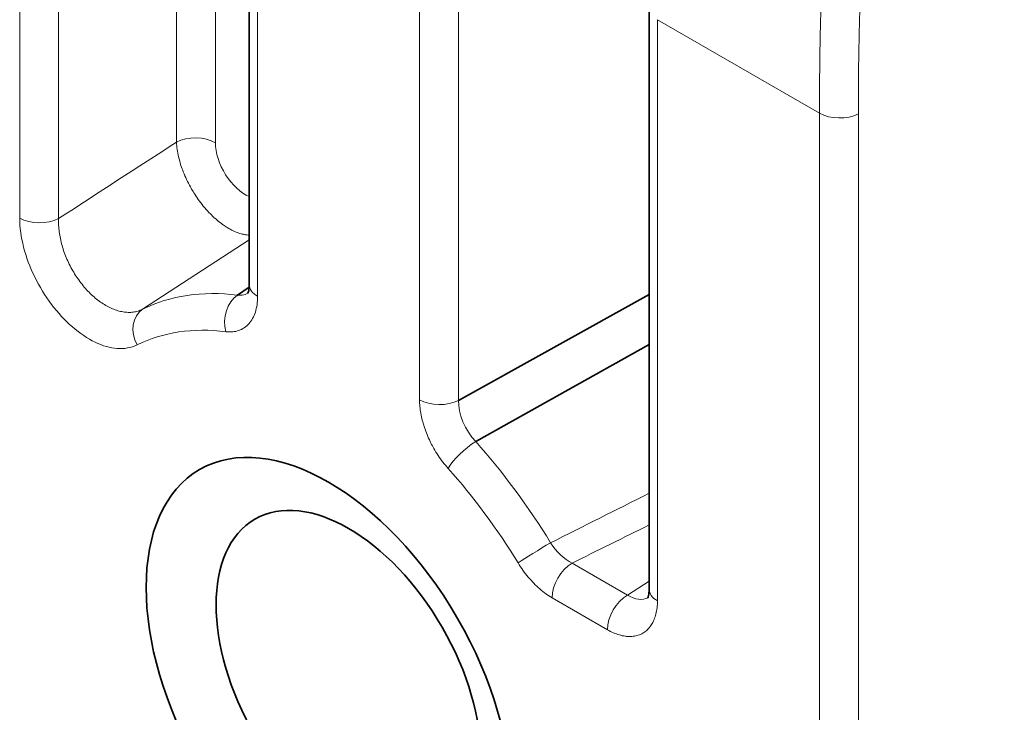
# Model space of a CAD drawing. Header units: millimetres. Extents: x 5 to 415, y 5 to 292.
# Tile 100 of 123: x 331.37 to 338.34, y 247.36 to 252.26. Entities that reach past the tile are written whole.
import ezdxf

# ---------------------------------------------------------------- set-up
doc = ezdxf.new("R2010")
doc.units = ezdxf.units.MM
doc.layers.add('Sichtbar (ISO)', color=7, linetype='Continuous', lineweight=35)
doc.layers.add('Sichtbar schmal (ISO)', color=7, linetype='Continuous', lineweight=18)

msp = doc.modelspace()

# ---------------------------------------------------------------- linework, layer by layer
at = {"layer": 'Sichtbar (ISO)'}
for p, q in [((332.99787604, 250.38260233), (332.99787604, 253.97226249)), ((335.82630317, 248.2285582), (335.82630317, 252.33926932)), ((332.99731792, 250.36607758), (332.91481617, 250.30981306)), ((335.82630317, 250.3144242), (334.47752976, 249.56484498)), ((334.59913413, 249.27333758), (335.82630317, 249.96051139))]:
    msp.add_line(p, q, dxfattribs=at)
msp.add_ellipse((336.38707406, 249.1287195), major_axis=(-0.6625, 1.14748366), ratio=0.5773502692, start_param=0.1462813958, end_param=0.1471724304, dxfattribs=at)
for centre, major_axis in [((333.55864693, 247.49572633), (0.9125, -1.58049636)), ((333.70006829, 247.57737599), (0.6625, -1.14748366))]:
    msp.add_ellipse(centre, major_axis=major_axis, ratio=0.5773502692, dxfattribs=at)
for points, knots in [([(332.98696025, 250.32104478), (332.98696025, 250.32104478), (332.98750256, 250.32179675), (332.98972336, 250.32644087), (332.99178648, 250.33166669), (332.99596398, 250.34976236), (332.99787577, 250.36463092), (332.99787604, 250.38260332)], [0.008594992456, 0.008594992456, 0.008594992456, 0.008594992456, 0.013198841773, 0.013198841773, 0.019863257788, 0.019863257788, 0.028408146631, 0.028408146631, 0.028408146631, 0.028408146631]), ([(335.81535275, 248.1669791), (335.81535275, 248.1669791), (335.81581595, 248.16761875), (335.81789634, 248.1718229), (335.82003643, 248.17703563), (335.82433456, 248.19534392), (335.82630289, 248.21035424), (335.82630317, 248.22855921)], [0.009284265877, 0.009284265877, 0.009284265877, 0.009284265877, 0.013568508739, 0.013568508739, 0.020488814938, 0.020488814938, 0.029149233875, 0.029149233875, 0.029149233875, 0.029149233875])]:
    msp.add_open_spline(points, degree=3, knots=knots, dxfattribs=at)
at = {"layer": 'Sichtbar schmal (ISO)'}
for p, q in [((332.48323352, 251.39149285), (332.4832206, 255.92307767)), ((332.75848812, 251.38733526), (332.75848597, 255.91891228)), ((331.37383341, 250.85460749), (331.37383309, 254.86207416)), ((331.64908089, 254.85791336), (331.64908083, 250.85044614)), ((333.05645423, 250.30095294), (333.05645417, 253.89061276)), ((334.20226038, 253.22908124), (334.20226089, 249.56901915)), ((334.47752976, 249.56484498), (334.47750801, 253.2249202)), ((337.03068735, 251.59608817), (335.88488505, 252.25761743)), ((335.88489066, 248.1469008), (335.88488505, 252.25761743)), ((337.03068735, 239.38619684), (337.03068735, 251.59608817)), ((337.30593514, 251.59192704), (337.30593514, 239.38203571)), ((335.67226458, 248.1880135), (335.28066298, 248.41410481)), ((335.82630317, 248.28678511), (335.67226458, 248.1880135)), ((335.13924103, 248.16916201), (335.53084322, 247.94307517))]:
    msp.add_line(p, q, dxfattribs=at)
for centre, major_axis, ratio, start_param, end_param in [((337.17210902, 251.67773801), (-0.2, 0), 0.5773502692, 0.7853981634, 2.3038346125), ((332.61706678, 251.3056856), (0.2, 0), 0.5773502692, 0.7853982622, 2.3038825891), ((348.99934184, 101.16586883), (-105.67567826, -164.80153742), 0.6067647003, 4.068368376, 4.074141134), ((332.97091266, 251.26616341), (-0.1489707, 0.2607368), 0.580788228, 0.793598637, 2.4916654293), ((331.51525477, 250.93625714), (0.2, 0), 0.5773502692, 3.9269908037, 5.4454269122), ((367.08960777, 53.01230251), (113.67139781, 216.73089033), 0.6565368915, 0.8623494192, 0.8665723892), ((333.19787604, 250.38260233), (-0.2, 0), 0.5773502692, 0, 0.7853949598), ((333.69266687, 247.57310278), (-1.5049665, 2.60667844), 0.5773502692, 5.8719220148, 6.2472864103), ((332.97384229, 250.13246168), (0.02460818, 0.19848032), 0.7484142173, 0.5669168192, 2.0853528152), ((332.34630148, 250.03863524), (-0.08905344, 0.17907955), 0.8159705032, 0.10307474, 1.6215111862), ((333.55864693, 247.49572633), (-1.40510354, 2.43371073), 0.5773502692, 5.8719218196, 6.2472859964), ((334.34368189, 249.65066901), (0.2, 0), 0.5773502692, 3.9269933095, 5.4454292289), ((334.69575266, 249.44662472), (-0.15214304, 0.2567742), 0.609574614, 0.7763469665, 1.9118509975), ((334.5463791, 249.16477683), (-0.14924053, -0.13314377), 0.276476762, 4.1202875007, 5.6387238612), ((333.69266687, 247.57310278), (1.5049665, -2.60667844), 0.5773502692, 1.615501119, 1.916239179), ((333.55864693, 247.49572633), (1.40510354, -2.43371073), 0.5773502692, 1.6154995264, 1.9162392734), ((444.74067018, 307.16116915), (120.03172428, 63.57368695), 0.0124299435, 3.5579013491, 3.5688447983), ((335.04097501, 248.49656315), (0.17056549, 0.10443857), 0.0364886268, 1.0072068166, 2.5256419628), ((335.28062659, 248.65901615), (-0.1644062, 0.25249793), 0.605711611, 1.577990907, 2.3202437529), ((335.28066271, 248.25080563), (-0.1, -0.17320508), 0.5773502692, 3.9269907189, 5.4977513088), ((336.02630317, 248.2285582), (-0.2, 0), 0.5773502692, 0, 0.7854607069), ((335.67226458, 248.02471419), (0.1, 0.17320508), 0.5773502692, 0.785398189, 2.3561293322), ((335.67226706, 248.43295792), (-0.14331688, 0.26417691), 0.5570033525, 2.3693692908, 3.1491583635)]:
    msp.add_ellipse(centre, major_axis=major_axis, ratio=ratio, start_param=start_param, end_param=end_param, dxfattribs=at)
for points, knots in [([(337.03068766, 251.59608835), (337.03070159, 251.78023364), (337.03243067, 251.95177886), (337.03551633, 252.10867044), (337.03875404, 252.27329354), (337.04349443, 252.4217862), (337.04891593, 252.55155712), (337.04919904, 252.5583338), (337.04948392, 252.5650594), (337.04977046, 252.57173476), (337.0568437, 252.73651709), (337.06485436, 252.87063034), (337.07308237, 252.98710389), (337.07698709, 253.04237812), (337.08095703, 253.09368988), (337.08502606, 253.14249309), (337.09159159, 253.22123885), (337.09841807, 253.2934417), (337.10531767, 253.36006499), (337.11206967, 253.4252631), (337.11889235, 253.48511774), (337.12568284, 253.54056927), (337.13243192, 253.59568261), (337.13912805, 253.64643796), (337.14637766, 253.69791422), (337.15387569, 253.75115438), (337.1619485, 253.80516016), (337.17181667, 253.86578164), (337.17869815, 253.90805547), (337.18647134, 253.95353989), (337.1954758, 254.00263418), (337.210245, 254.08315906), (337.22823805, 254.17337802), (337.25197677, 254.2752584), (337.25458652, 254.28645877), (337.25726722, 254.29780041), (337.26002376, 254.30928597), (337.27569846, 254.37459701), (337.29375356, 254.44430483), (337.31473027, 254.51744275), (337.33444781, 254.58619043), (337.35675213, 254.6579717), (337.38212071, 254.73180851), (337.4040031, 254.79549853), (337.42816877, 254.86071736), (337.45484116, 254.92665784), (337.47704276, 254.98154548), (337.50106586, 255.03719185), (337.52665302, 255.09236708), (337.5512972, 255.14550893), (337.57739171, 255.1982079), (337.60440851, 255.24932816), (337.631235, 255.3000883), (337.65896647, 255.34928595), (337.68680533, 255.39590061), (337.71629768, 255.44528392), (337.74590287, 255.49176334), (337.77445745, 255.53437764), (337.77849275, 255.54039984), (337.78250698, 255.54634528), (337.78649667, 255.55221179), (337.81493642, 255.59403009), (337.84219946, 255.63193214), (337.86848555, 255.66701421), (337.90389975, 255.71427889), (337.93753359, 255.75644753), (337.97049653, 255.79598019), (338.00788667, 255.84082241), (338.04442982, 255.88228836), (338.08237262, 255.92339654), (338.08530282, 255.92657119), (338.08824157, 255.92974335), (338.09119001, 255.93291426), (338.12852603, 255.97306747), (338.16722316, 256.0128092), (338.20659905, 256.05150697), (338.25260735, 256.09672293), (338.29953917, 256.1405092), (338.34628922, 256.18219297), (338.36644419, 256.20016375), (338.38656455, 256.21774707), (338.4065655, 256.23490437), (338.43919561, 256.26289528), (338.47148434, 256.28975504), (338.50488824, 256.31677132), (338.55982119, 256.3611998), (338.61777317, 256.40612964), (338.68541735, 256.4559353), (338.71038746, 256.47432051), (338.73667812, 256.49335486), (338.76462799, 256.51320071), (338.80297511, 256.54042914), (338.84445302, 256.56918003), (338.88875267, 256.59903605), (338.95535291, 256.64392168), (339.02833186, 256.69128309), (339.10662716, 256.73998631), (339.17956991, 256.78536), (339.25712426, 256.83190577), (339.33842391, 256.87896404)], [0, 0, 0, 0, 0.0443614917, 0.0443614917, 0.0443614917, 0.0909090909, 0.0909090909, 0.0909090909, 0.0933398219, 0.0933398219, 0.0933398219, 0.1533428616, 0.1533428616, 0.1533428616, 0.1818181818, 0.1818181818, 0.1818181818, 0.2277641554, 0.2277641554, 0.2277641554, 0.2727272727, 0.2727272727, 0.2727272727, 0.3174161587, 0.3174161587, 0.3174161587, 0.3636363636, 0.3636363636, 0.3636363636, 0.395867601, 0.395867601, 0.395867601, 0.4487335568, 0.4487335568, 0.4487335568, 0.4545454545, 0.4545454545, 0.4545454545, 0.4875940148, 0.4875940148, 0.4875940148, 0.518658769, 0.518658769, 0.518658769, 0.5454545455, 0.5454545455, 0.5454545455, 0.5677588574, 0.5677588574, 0.5677588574, 0.5892411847, 0.5892411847, 0.5892411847, 0.6105721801, 0.6105721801, 0.6105721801, 0.6331701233, 0.6331701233, 0.6331701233, 0.6363636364, 0.6363636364, 0.6363636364, 0.6591279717, 0.6591279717, 0.6591279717, 0.6897974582, 0.6897974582, 0.6897974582, 0.7245861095, 0.7245861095, 0.7245861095, 0.7272727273, 0.7272727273, 0.7272727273, 0.7612933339, 0.7612933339, 0.7612933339, 0.8010443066, 0.8010443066, 0.8010443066, 0.8181818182, 0.8181818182, 0.8181818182, 0.8461404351, 0.8461404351, 0.8461404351, 0.8921185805, 0.8921185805, 0.8921185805, 0.9090909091, 0.9090909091, 0.9090909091, 0.9323768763, 0.9323768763, 0.9323768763, 0.9673850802, 0.9673850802, 0.9673850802, 1, 1, 1, 1]), ([(337.30593514, 251.59192704), (337.305935, 251.76084892), (337.30734586, 251.93046116), (337.31069139, 252.10096043), (337.31367607, 252.25306963), (337.31820058, 252.40588482), (337.32482967, 252.55959546), (337.33068991, 252.69547865), (337.33819485, 252.83206161), (337.34793285, 252.96950418), (337.35653588, 253.09092776), (337.36688178, 253.21302225), (337.37957117, 253.33590598), (337.39085906, 253.44521756), (337.40400136, 253.55515367), (337.41960952, 253.6657773), (337.43340798, 253.76357468), (337.44913364, 253.8619094), (337.4673762, 253.96077231), (337.48337938, 254.04749928), (337.50131947, 254.13463272), (337.52172175, 254.22208448), (337.53952539, 254.29839751), (337.55920395, 254.37495294), (337.58118177, 254.45159416), (337.6003492, 254.51843501), (337.62126546, 254.58534112), (337.64423602, 254.65211371), (337.66438296, 254.71067836), (337.6861102, 254.76914031), (337.70960936, 254.82729088), (337.73069633, 254.87947228), (337.75321012, 254.93140296), (337.77725178, 254.9828832), (337.79948914, 255.03049991), (337.82303366, 255.07773126), (337.84791623, 255.12439508), (337.87153523, 255.16868925), (337.89635984, 255.21247207), (337.92236423, 255.25558656), (337.94760879, 255.29744129), (337.9739652, 255.33866617), (338.00136169, 255.37913581), (338.02862919, 255.41941491), (338.056927, 255.45894586), (338.08614568, 255.49763815), (338.11599211, 255.53716171), (338.1467994, 255.57581018), (338.17842618, 255.61353126), (338.21156021, 255.65305003), (338.24559369, 255.6915509), (338.28035776, 255.72902521), (338.31771473, 255.76929458), (338.35591533, 255.80837854), (338.39476656, 255.84632028), (338.43744621, 255.88800082), (338.48091103, 255.92830295), (338.52494882, 255.96733304), (338.57412315, 256.01091558), (338.62401191, 256.05291203), (338.67439234, 256.09350334), (338.73113347, 256.13921944), (338.78849826, 256.1831532), (338.84626697, 256.2255658), (338.91101151, 256.27309992), (338.97626341, 256.31872332), (339.04182413, 256.36276446), (339.11197435, 256.40988865), (339.18247813, 256.4552013), (339.25319056, 256.49903715), (339.32845814, 256.54569683), (339.40396211, 256.59068331), (339.47959133, 256.63431243)], [0, 0, 0, 0, 0.0938343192, 0.0938343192, 0.0938343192, 0.1775476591, 0.1775476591, 0.1775476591, 0.2515518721, 0.2515518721, 0.2515518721, 0.3169308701, 0.3169308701, 0.3169308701, 0.3750889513, 0.3750889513, 0.3750889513, 0.4265038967, 0.4265038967, 0.4265038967, 0.4716073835, 0.4716073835, 0.4716073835, 0.5109660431, 0.5109660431, 0.5109660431, 0.5452917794, 0.5452917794, 0.5452917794, 0.5753980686, 0.5753980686, 0.5753980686, 0.6024139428, 0.6024139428, 0.6024139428, 0.6274023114, 0.6274023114, 0.6274023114, 0.6511217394, 0.6511217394, 0.6511217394, 0.6741481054, 0.6741481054, 0.6741481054, 0.6970660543, 0.6970660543, 0.6970660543, 0.720476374, 0.720476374, 0.720476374, 0.7450023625, 0.7450023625, 0.7450023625, 0.771357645, 0.771357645, 0.771357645, 0.8003099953, 0.8003099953, 0.8003099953, 0.8326393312, 0.8326393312, 0.8326393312, 0.8690503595, 0.8690503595, 0.8690503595, 0.9098581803, 0.9098581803, 0.9098581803, 0.9535226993, 0.9535226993, 0.9535226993, 1, 1, 1, 1]), ([(332.99787604, 250.73422205), (332.98657143, 250.73453956), (332.97493123, 250.73579501), (332.96303701, 250.73797408), (332.96056022, 250.73842784), (332.9580724, 250.73892164), (332.95557433, 250.73945524), (332.94520371, 250.74167043), (332.9346563, 250.74457149), (332.92397729, 250.74814108), (332.91069038, 250.75258238), (332.89719979, 250.75805839), (332.8835936, 250.76452551), (332.8699686, 250.77100157), (332.8562276, 250.77847148), (332.84245904, 250.7868819), (332.83733901, 250.79000944), (332.83221514, 250.7932671), (332.82709199, 250.79665156), (332.8184327, 250.80237207), (332.80977534, 250.80845473), (332.80114434, 250.81488348), (332.78740754, 250.82511526), (332.77373752, 250.8362236), (332.76023172, 250.84813084), (332.74672668, 250.8600374), (332.7333858, 250.87274278), (332.72030381, 250.8861578), (332.7131905, 250.8934522), (332.70615375, 250.90095644), (332.69920809, 250.90865448), (332.69338189, 250.91511182), (332.68761809, 250.92170712), (332.68192694, 250.92842945), (332.66944927, 250.94316793), (332.65732105, 250.95851727), (332.64564146, 250.97434873), (332.63393436, 250.99021749), (332.62267813, 251.00657048), (332.61196016, 251.0232672), (332.60432913, 251.03515501), (332.59697087, 251.047217), (332.58991177, 251.05940024), (332.58700831, 251.06441131), (332.58415576, 251.06944285), (332.58135503, 251.07449296), (332.57170114, 251.09190028), (332.56266171, 251.10952781), (332.55427262, 251.12729963), (332.54588534, 251.1450676), (332.53814793, 251.1629803), (332.53110251, 251.18096251), (332.525146, 251.19616544), (332.51968437, 251.21141824), (332.5147471, 251.2266733), (332.50811759, 251.24715697), (332.50243755, 251.26763396), (332.49779457, 251.28787747), (332.49371567, 251.30566158), (332.49043698, 251.32326515), (332.48800108, 251.34053797), (332.48555047, 251.35791518), (332.48395295, 251.37495755), (332.48323352, 251.39149284)], [0.10774545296, 0.10774545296, 0.10774545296, 0.10774545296, 0.15651182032, 0.15651182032, 0.15651182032, 0.16666666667, 0.16666666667, 0.16666666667, 0.20882391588, 0.20882391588, 0.20882391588, 0.26127626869, 0.26127626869, 0.26127626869, 0.3138011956, 0.3138011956, 0.3138011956, 0.33333333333, 0.33333333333, 0.33333333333, 0.36634707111, 0.36634707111, 0.36634707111, 0.41889062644, 0.41889062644, 0.41889062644, 0.47143117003, 0.47143117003, 0.47143117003, 0.5, 0.5, 0.5, 0.52396434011, 0.52396434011, 0.52396434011, 0.57650534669, 0.57650534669, 0.57650534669, 0.62917013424, 0.62917013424, 0.62917013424, 0.66666666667, 0.66666666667, 0.66666666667, 0.68208929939, 0.68208929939, 0.68208929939, 0.73524984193, 0.73524984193, 0.73524984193, 0.78839886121, 0.78839886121, 0.78839886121, 0.83333333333, 0.83333333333, 0.83333333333, 0.89366890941, 0.89366890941, 0.89366890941, 0.94667428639, 0.94667428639, 0.94667428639, 1, 1, 1, 1]), ([(331.37383341, 250.85460749), (331.37450396, 250.78738933), (331.38341771, 250.71972472), (331.40135944, 250.64971054), (331.41930116, 250.57969636), (331.44627086, 250.50733261), (331.4799142, 250.43832866), (331.51355754, 250.36932472), (331.55387453, 250.30368058), (331.59911768, 250.24375442), (331.64436082, 250.18382825), (331.69453012, 250.12962007), (331.74679916, 250.08430937), (331.7990682, 250.03899868), (331.85343698, 250.00258547), (331.90714167, 249.97661007), (331.96084636, 249.95063466), (332.01388696, 249.93509706), (332.06378538, 249.93164341), (332.1136838, 249.92818976), (332.16044004, 249.93682005), (332.20488013, 249.95698559)], [0, 0, 0, 0, 0.1428571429, 0.1428571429, 0.1428571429, 0.2857142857, 0.2857142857, 0.2857142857, 0.4285714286, 0.4285714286, 0.4285714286, 0.5714285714, 0.5714285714, 0.5714285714, 0.7142857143, 0.7142857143, 0.7142857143, 0.8571428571, 0.8571428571, 0.8571428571, 1, 1, 1, 1]), ([(332.24268459, 250.20928711), (332.23248794, 250.20411593), (332.21123911, 250.19559274), (332.17724418, 250.18835171), (332.14184758, 250.18658281), (332.10542785, 250.19005418), (332.06820904, 250.19860672), (332.03042187, 250.2121398), (331.99249453, 250.23047042), (331.95479465, 250.25340462), (331.9177233, 250.28069215), (331.8816895, 250.31202457), (331.84708427, 250.34705193), (331.81427066, 250.38539876), (331.78358997, 250.42666409), (331.75536771, 250.47041468), (331.72991462, 250.51617697), (331.70751443, 250.56344689), (331.68840544, 250.6117278), (331.67278757, 250.66054197), (331.66083903, 250.70940428), (331.65273882, 250.75767181), (331.64855723, 250.80500765), (331.64845269, 250.83547316), (331.64908083, 250.85044613)], [0, 0, 0, 0, 0.0477291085, 0.0950182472, 0.1412777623, 0.1867238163, 0.2321516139, 0.2773549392, 0.3224457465, 0.3674887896, 0.4124926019, 0.4574413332, 0.5023461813, 0.5472359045, 0.5921418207, 0.6370926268, 0.6820990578, 0.727145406, 0.7722367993, 0.8174505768, 0.8628460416, 0.908426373, 0.9538341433, 1, 1, 1, 1]), ([(332.9881413, 250.32314377), (332.98477226, 250.32108067), (332.97528901, 250.31603809), (332.95854381, 250.31042406), (332.93744741, 250.30777833), (332.92248244, 250.30870924), (332.91481642, 250.30981303)], [0.64350442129, 0.64350442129, 0.64350442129, 0.64350442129, 0.70133065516, 0.80091457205, 0.90007075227, 0.99999893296, 0.99999893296, 0.99999893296, 0.99999893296]), ([(332.83242105, 250.05081221), (332.86644301, 250.04659461), (332.89672028, 250.04957801), (332.92395055, 250.0590902), (332.95118081, 250.06860238), (332.97536408, 250.08464334), (332.99512967, 250.1067121), (333.01489526, 250.12878085), (333.03024316, 250.1568774), (333.04063279, 250.1893689), (333.05102239, 250.22186034), (333.05645373, 250.2587467), (333.05645423, 250.30095294)], [0, 0, 0, 0, 0.25, 0.25, 0.25, 0.5, 0.5, 0.5, 0.75, 0.75, 0.75, 0.99999959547, 0.99999959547, 0.99999959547, 0.99999959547]), ([(334.20226089, 249.56901915), (334.20226096, 249.55347057), (334.20300684, 249.5378369), (334.2044343, 249.52212626), (334.20588785, 249.50612855), (334.20804833, 249.49004942), (334.21089459, 249.47385087), (334.21379514, 249.45734334), (334.21740815, 249.44071046), (334.22175613, 249.42390628), (334.22343841, 249.41740454), (334.22523128, 249.41087711), (334.22713745, 249.40432151), (334.23011428, 249.39408381), (334.23334342, 249.38378107), (334.23681886, 249.37344887), (334.24246282, 249.35666989), (334.24875724, 249.3398132), (334.25565225, 249.32303549), (334.26256339, 249.30621854), (334.27007775, 249.2894814), (334.2781196, 249.27297894), (334.28435718, 249.26017897), (334.29091172, 249.24752021), (334.29773882, 249.23506977), (334.29976364, 249.23137715), (334.30181497, 249.22770432), (334.3038927, 249.22405067), (334.31319338, 249.20769562), (334.32301921, 249.19172382), (334.33338181, 249.17608386), (334.34410725, 249.15989629), (334.35540832, 249.14406237), (334.36734058, 249.12854525), (334.37923046, 249.11308324), (334.39174849, 249.09793358), (334.40495777, 249.0831272)], [0.00000025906, 0.00000025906, 0.00000025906, 0.00000025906, 0.0964099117, 0.0964099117, 0.0964099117, 0.19458122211, 0.19458122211, 0.19458122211, 0.29462514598, 0.29462514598, 0.29462514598, 0.33333333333, 0.33333333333, 0.33333333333, 0.39378279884, 0.39378279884, 0.39378279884, 0.49194977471, 0.49194977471, 0.49194977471, 0.59034637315, 0.59034637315, 0.59034637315, 0.66666666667, 0.66666666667, 0.66666666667, 0.6893021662, 0.6893021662, 0.6893021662, 0.79062683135, 0.79062683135, 0.79062683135, 0.8954992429, 0.8954992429, 0.8954992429, 0.99999924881, 0.99999924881, 0.99999924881, 0.99999924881]), ([(334.89955637, 248.41490892), (334.92154958, 248.37899073), (334.9452219, 248.34598694), (334.97089107, 248.31530014), (334.99656025, 248.28461334), (335.02422628, 248.25624352), (335.05244516, 248.23168279), (335.08066404, 248.20712206), (335.10943576, 248.18637043), (335.1392407, 248.1691622)], [0, 0, 0, 0, 0.3333333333, 0.3333333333, 0.3333333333, 0.6666666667, 0.6666666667, 0.6666666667, 1, 1, 1, 1]), ([(335.88489066, 248.14689817), (335.88489038, 248.12978591), (335.88397515, 248.11361442), (335.88223749, 248.09829725), (335.88045165, 248.08255534), (335.87779697, 248.06771352), (335.87430569, 248.05368716), (335.87082287, 248.03969477), (335.86650682, 248.02651256), (335.86132768, 248.01411675), (335.86023987, 248.01151316), (335.85911373, 248.00894455), (335.85794874, 248.00641101), (335.85363779, 247.99703585), (335.84884206, 247.98810426), (335.84356569, 247.97968905), (335.83692244, 247.96909382), (335.82951665, 247.95931755), (335.82138464, 247.95048928), (335.81331768, 247.94173163), (335.80453608, 247.9339073), (335.79510407, 247.92711816), (335.7906219, 247.92389191), (335.78599312, 247.92089927), (335.78122703, 247.91814836), (335.775987, 247.9151239), (335.77057603, 247.91238876), (335.76500973, 247.90994845), (335.75436872, 247.90528336), (335.74315988, 247.90169702), (335.73150345, 247.8991948), (335.71976299, 247.89667453), (335.70756879, 247.89525391), (335.69505048, 247.8949011), (335.68563426, 247.89463572), (335.6760347, 247.89497406), (335.66630718, 247.89588925), (335.66293915, 247.89620612), (335.6595548, 247.89659848), (335.65615382, 247.89706538), (335.6428079, 247.89889753), (335.62920839, 247.90186983), (335.61531994, 247.90596829), (335.60167236, 247.90999566), (335.5877444, 247.9151109), (335.57348143, 247.92137876), (335.55959738, 247.9274801), (335.54539418, 247.93467448), (335.53084322, 247.94307517)], [0, 0, 0, 0, 0.07649218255, 0.07649218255, 0.07649218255, 0.15510539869, 0.15510539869, 0.15510539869, 0.23352826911, 0.23352826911, 0.23352826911, 0.25, 0.25, 0.25, 0.3109522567, 0.3109522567, 0.3109522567, 0.38769465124, 0.38769465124, 0.38769465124, 0.46382313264, 0.46382313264, 0.46382313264, 0.5, 0.5, 0.5, 0.53977424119, 0.53977424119, 0.53977424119, 0.61580997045, 0.61580997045, 0.61580997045, 0.69239387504, 0.69239387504, 0.69239387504, 0.75, 0.75, 0.75, 0.76994537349, 0.76994537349, 0.76994537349, 0.8482138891, 0.8482138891, 0.8482138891, 0.92512492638, 0.92512492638, 0.92512492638, 0.99999262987, 0.99999262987, 0.99999262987, 0.99999262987])]:
    msp.add_open_spline(points, degree=3, knots=knots, dxfattribs=at)
msp.add_open_spline([(335.82630317, 248.90788211), (335.59303228, 248.79062413), (335.36056012, 248.67386376), (335.1288718, 248.55762127)], degree=3, dxfattribs=at)

doc.saveas('drawing.dxf')
